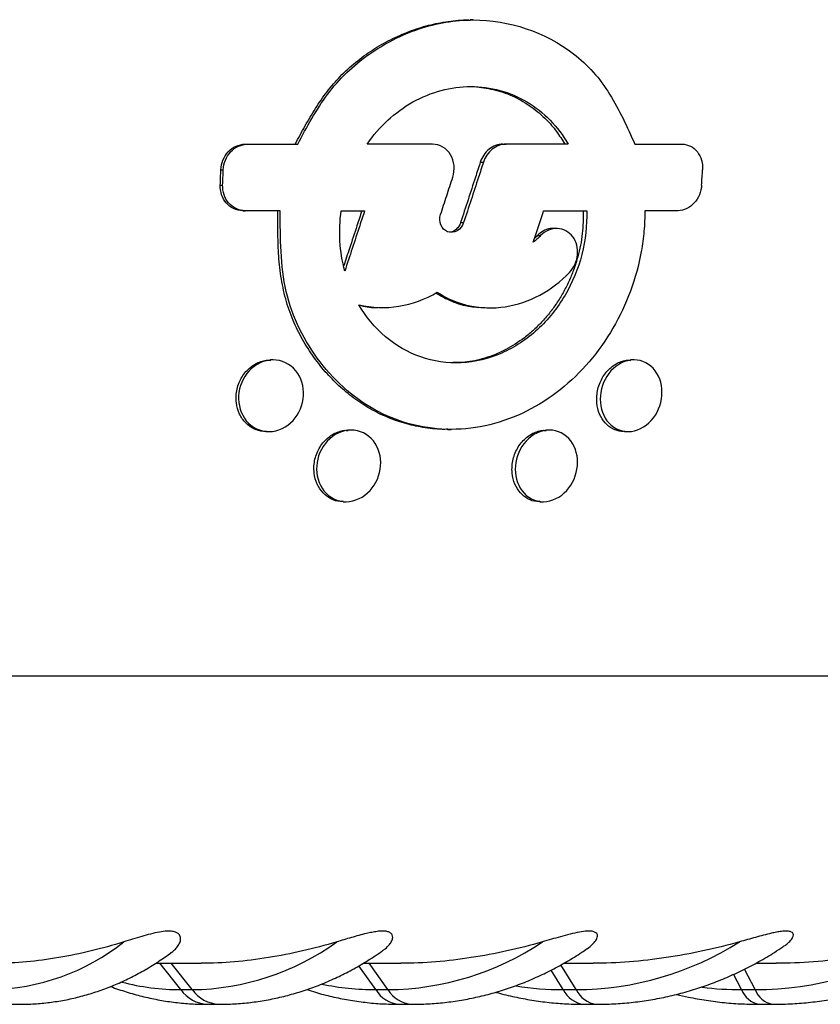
# Model space of a CAD drawing. Header units: millimetres. Extents: x 10 to 412, y 8 to 584.
# Tile 11 of 83: x 97 to 106, y 324 to 336. Entities that reach past the tile are written whole.
import ezdxf

# ---------------------------------------------------------------- set-up
doc = ezdxf.new("R2010")
doc.units = ezdxf.units.MM
doc.layers.add('DETAIL', color=3, linetype='Continuous')
doc.layers.add('OUTLINE', color=7, linetype='Continuous', lineweight=25)

msp = doc.modelspace()

# ---------------------------------------------------------------- linework, layer by layer
at = {"layer": 'DETAIL'}
for p, q in [((102.30274, 334.55877), (102.34057, 334.55877)), ((99.14583, 334.46707), (99.17464, 334.46707)), ((99.13861, 334.28011), (99.16744, 334.28011)), ((102.06284, 333.82255), (102.10017, 333.82255)), ((102.99631, 333.66442), (103.03638, 333.66442)), ((98.65782, 324.48392), (98.4033, 324.80517)), ((98.79692, 324.48392), (98.54239, 324.80517)), ((101.02963, 324.48392), (100.82446, 324.77412)), ((101.17837, 324.48392), (100.95125, 324.80517)), ((103.46778, 324.48392), (103.2821, 324.78521)), ((103.31053, 324.48392), (103.16439, 324.72104)), ((105.48316, 324.48392), (105.38552, 324.67136)), ((105.64773, 324.48392), (105.51777, 324.7334)), ((98.65782, 324.48392), (98.79692, 324.48392)), ((101.02963, 324.48392), (101.17837, 324.48392)), ((103.31053, 324.48392), (103.46778, 324.48392)), ((105.48316, 324.48392), (105.64773, 324.48392))]:
    msp.add_line(p, q, dxfattribs=at)
for centre, radius, start, end in [((96.29972, 327.15664), 2.67305, 270.896615, 308.515435), ((98.76502, 327.52972), 3.04597, 270.600099, 305.989071), ((101.15462, 327.89146), 3.40762, 270.399323, 303.961715), ((103.45072, 328.23088), 3.747, 270.260967, 302.34161), ((105.63609, 328.53765), 4.05375, 270.164584, 301.06111), ((98.65988, 327.34866), 2.86474, 255.430593, 269.958776), ((101.03042, 327.73786), 3.25394, 258.340274, 269.986174), ((99.00519, 324.73052), 0.426, 215.371718, 266.853586), ((99.14429, 324.73053), 0.42601, 215.37211, 266.845251), ((101.34869, 324.67678), 0.37282, 211.151335, 265.390116), ((101.49744, 324.67679), 0.37284, 211.151978, 265.38105), ((103.31075, 328.1088), 3.62488, 260.907056, 269.99651), ((103.60097, 324.62636), 0.32349, 206.125116, 263.178293), ((103.75823, 324.62637), 0.3235, 206.125543, 263.168672), ((105.48312, 328.44727), 3.96335, 263.022209, 270.000649), ((105.74596, 324.58079), 0.28008, 200.233976, 259.760988), ((105.91055, 324.5808), 0.28011, 200.235407, 259.749687)]:
    msp.add_arc(centre, radius, start, end, dxfattribs=at)
at = {"layer": 'OUTLINE'}
for p, q in [((102.21738, 336.29057), (102.17905, 336.29057)), ((99.444, 334.77866), (99.4736, 334.77866)), ((99.4736, 334.77866), (100.08121, 334.77866)), ((101.71933, 334.77866), (100.92448, 334.77866)), ((102.57823, 334.77866), (102.61679, 334.77866)), ((103.37267, 334.77866), (102.61679, 334.77866)), ((104.18312, 334.77866), (104.75709, 334.77866)), ((99.41182, 333.96852), (99.4415, 333.96852)), ((99.86882, 333.96852), (99.4415, 333.96852)), ((100.60979, 333.96852), (100.89534, 333.96852)), ((103.0738, 333.96852), (103.59759, 333.96852)), ((104.70865, 333.96852), (104.30585, 333.96852)), ((103.23286, 333.75217), (103.19156, 333.75217)), ((101.07321, 332.78908), (101.10865, 332.78908)), ((102.38357, 332.78493), (102.42311, 332.78493)), ((99.78276, 332.15115), (99.75071, 332.15115)), ((104.17482, 332.15115), (104.1296, 332.15115)), ((99.69899, 331.27869), (99.73113, 331.27869)), ((100.73228, 331.29719), (100.69702, 331.29719)), ((101.90959, 331.30518), (101.94728, 331.30518)), ((103.14524, 331.29719), (103.10268, 331.29719)), ((104.05661, 331.27869), (104.10194, 331.27869)), ((100.6349, 330.42473), (100.67028, 330.42473)), ((103.02766, 330.42473), (103.07037, 330.42473)), ((89.08475, 328.30517), (123.07858, 328.30517)), ((98.35301, 324.80517), (98.90634, 324.80517)), ((100.87913, 324.80517), (101.33726, 324.80517)), ((103.31983, 324.80517), (103.67493, 324.80517)), ((105.65592, 324.80517), (105.90156, 324.80517)), ((96.56956, 324.30517), (96.69795, 324.30517)), ((98.9818, 324.30517), (99.1209, 324.30517)), ((101.31873, 324.30517), (101.46747, 324.30517)), ((103.56254, 324.30517), (103.7198, 324.30517)), ((105.69618, 324.30517), (105.86074, 324.30517))]:
    msp.add_line(p, q, dxfattribs=at)
for centre, radius, start, end in [((-66.43597, 340.76736), 165.70162, 357.756285, 357.8209813), ((-62.9191, 340.61894), 162.21044, 357.7604336, 357.8265221), ((0.18004, 340.7469), 105.01542, 356.4695228, 356.5717181)]:
    msp.add_arc(centre, radius, start, end, dxfattribs=at)
for points, knots in [([(100.04987, 334.77866), (100.08913, 334.85181), (100.16774, 334.99833), (100.29393, 335.21297), (100.43378, 335.41794), (100.59628, 335.60867), (100.78341, 335.77838), (100.98912, 335.92819), (101.20768, 336.05409), (101.43603, 336.1548), (101.67159, 336.23041), (101.91367, 336.27593), (102.08412, 336.29458), (102.17254, 336.2896), (102.17899, 336.28923)], [0, 0, 0, 0, 0.08772221, 0.17568282, 0.26323186, 0.35038082, 0.44180317, 0.53355916, 0.62505281, 0.71631215, 0.80783525, 0.89906311, 0.9926335, 1, 1, 1, 1]), ([(100.08121, 334.77866), (100.19292, 334.98722), (100.30406, 335.19598), (100.51402, 335.47817), (100.59261, 335.56734), (100.7622, 335.73074), (100.8521, 335.80422), (101.1348, 336.00362), (101.34326, 336.10935), (101.77043, 336.25196), (101.99531, 336.29044), (102.65458, 336.29083), (103.08916, 336.14483), (103.52351, 335.81084), (103.60397, 335.73697), (103.75075, 335.57352), (103.81672, 335.483), (103.99643, 335.19488), (104.09006, 334.98659), (104.18312, 334.77866)], [0, 0, 0, 0, 0.125, 0.125, 0.1875, 0.1875, 0.25, 0.25, 0.375, 0.375, 0.5, 0.5, 0.75, 0.75, 0.8125, 0.8125, 0.875, 0.875, 1, 1, 1, 1]), ([(100.92448, 334.77866), (100.99883, 334.88576), (101.08281, 334.98233), (101.26979, 335.15462), (101.37415, 335.23075), (101.70088, 335.41376), (101.94531, 335.48015), (102.42756, 335.48086), (102.6659, 335.41487), (103.07539, 335.17054), (103.24773, 334.9927), (103.37267, 334.77866)], [0, 0, 0, 0, 0.125, 0.125, 0.25, 0.25, 0.5, 0.5, 0.75, 0.75, 1, 1, 1, 1]), ([(102.2585, 335.47596), (102.33609, 335.46581), (102.49446, 335.44509), (102.7183, 335.36068), (102.92753, 335.23862), (103.09645, 335.09287), (103.2321, 334.93741), (103.29851, 334.83183), (103.33195, 334.77866)], [0, 0, 0, 0, 0.17651101, 0.36028346, 0.53987433, 0.72443969, 0.86123474, 1, 1, 1, 1]), ([(99.14583, 334.46707), (99.14957, 334.54731), (99.18073, 334.62606), (99.29001, 334.74306), (99.36645, 334.77788), (99.444, 334.77866)], [0, 0, 0, 0, 0.5, 0.5, 1, 1, 1, 1]), ([(99.17464, 334.46707), (99.17838, 334.54743), (99.20974, 334.62627), (99.31936, 334.74317), (99.39595, 334.77788), (99.4736, 334.77866)], [0, 0, 0, 0, 0.5, 0.5, 1, 1, 1, 1]), ([(101.96777, 334.37536), (101.99752, 334.46757), (101.98763, 334.57018), (101.89458, 334.72654), (101.80988, 334.77773), (101.71933, 334.77866)], [0, 0, 0, 0, 0.5, 0.5, 1, 1, 1, 1]), ([(102.57823, 334.77866), (102.51791, 334.77825), (102.4583, 334.75618), (102.35995, 334.67662), (102.32332, 334.62067), (102.30274, 334.55877)], [0, 0, 0, 0, 0.5, 0.5, 1, 1, 1, 1]), ([(102.61679, 334.77866), (102.55637, 334.77825), (102.49665, 334.75624), (102.39801, 334.67674), (102.36122, 334.62077), (102.34057, 334.55877)], [0, 0, 0, 0, 0.5, 0.5, 1, 1, 1, 1]), ([(104.75709, 334.77866), (104.82978, 334.77792), (104.89813, 334.74323), (104.98948, 334.62693), (105.01167, 334.54743), (105.00754, 334.46707)], [0, 0, 0, 0, 0.5, 0.5, 1, 1, 1, 1]), ([(102.30274, 334.55877), (102.28289, 334.49737), (102.263, 334.43598), (102.24307, 334.37461), (102.21319, 334.28254), (102.18322, 334.1905), (102.15318, 334.09849), (102.12314, 334.00648), (102.09303, 333.9145), (102.06284, 333.82255)], [0, 0, 0, 0, 0.000193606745, 0.000193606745, 0.000193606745, 0.0004840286, 0.0004840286, 0.0004840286, 0.000774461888, 0.000774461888, 0.000774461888, 0.000774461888]), ([(102.34057, 334.55877), (102.32067, 334.49737), (102.30074, 334.43598), (102.28077, 334.37461), (102.25083, 334.28254), (102.2208, 334.1905), (102.1907, 334.09849), (102.1606, 334.00648), (102.13042, 333.9145), (102.10017, 333.82255)], [0, 0, 0, 0, 0.000193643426, 0.000193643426, 0.000193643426, 0.000484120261, 0.000484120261, 0.000484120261, 0.00077460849, 0.00077460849, 0.00077460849, 0.00077460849]), ([(101.81939, 333.92107), (101.84422, 333.99674), (101.869, 334.07244), (101.89373, 334.14815), (101.90609, 334.18601), (101.91844, 334.22387), (101.93078, 334.26174), (101.94312, 334.29961), (101.95545, 334.33748), (101.96777, 334.37536)], [0, 0, 0, 0, 0.000239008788, 0.000239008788, 0.000239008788, 0.000358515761, 0.000358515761, 0.000358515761, 0.000478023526, 0.000478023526, 0.000478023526, 0.000478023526]), ([(99.41182, 333.96852), (99.33445, 333.96926), (99.26103, 334.00427), (99.16154, 334.12069), (99.13619, 334.19997), (99.13861, 334.28011)], [0, 0, 0, 0, 0.5, 0.5, 1, 1, 1, 1]), ([(99.4415, 333.96852), (99.36402, 333.96926), (99.29044, 334.00415), (99.19056, 334.12049), (99.16502, 334.19985), (99.16744, 334.28011)], [0, 0, 0, 0, 0.5, 0.5, 1, 1, 1, 1]), ([(104.99617, 334.28011), (104.99057, 334.19985), (104.9593, 334.12116), (104.85395, 334.00419), (104.78146, 333.9693), (104.70865, 333.96852)], [0, 0, 0, 0, 0.5, 0.5, 1, 1, 1, 1]), ([(101.9095, 331.30755), (101.8962, 331.30689), (101.80292, 331.3023), (101.63389, 331.32193), (101.40634, 331.36798), (101.18926, 331.44203), (100.98096, 331.54111), (100.7846, 331.66605), (100.60177, 331.81383), (100.43103, 331.98556), (100.27485, 332.18035), (100.13637, 332.39726), (100.01814, 332.6343), (99.92942, 332.89294), (99.87247, 333.16867), (99.84506, 333.44235), (99.83809, 333.70949), (99.83798, 333.88217), (99.83792, 333.96852)], [0, 0, 0, 0, 0.01069453, 0.07498082, 0.13689462, 0.19899975, 0.26091677, 0.32396175, 0.3871969, 0.45027605, 0.51793283, 0.58576793, 0.65339862, 0.7251787, 0.79731292, 0.86928571, 0.93463136, 1, 1, 1, 1]), ([(104.30585, 333.96852), (104.30454, 333.88525), (104.30201, 333.80213), (104.28729, 333.63702), (104.27615, 333.5549), (104.23183, 333.30983), (104.18734, 333.1465), (104.07145, 332.83181), (104.0008, 332.68125), (103.83385, 332.3938), (103.73619, 332.2555), (103.52101, 332.00408), (103.40337, 331.89036), (103.14745, 331.68746), (103.00835, 331.59831), (102.72205, 331.45535), (102.57326, 331.40026), (102.26373, 331.32474), (102.1079, 331.30564), (101.79792, 331.30472), (101.64128, 331.32356), (101.3416, 331.397), (101.19768, 331.4511), (100.92195, 331.5947), (100.79349, 331.68273), (100.55799, 331.88505), (100.44926, 332.00108), (100.25766, 332.25132), (100.17391, 332.38553), (100.03372, 332.67432), (99.97799, 332.82779), (99.86818, 333.29958), (99.86919, 333.63589), (99.86882, 333.96852)], [0, 0, 0, 0, 0.03125, 0.03125, 0.0625, 0.0625, 0.125, 0.125, 0.1875, 0.1875, 0.25, 0.25, 0.3125, 0.3125, 0.375, 0.375, 0.4375, 0.4375, 0.5, 0.5, 0.5625, 0.5625, 0.625, 0.625, 0.6875, 0.6875, 0.75, 0.75, 0.8125, 0.8125, 0.875, 0.875, 1, 1, 1, 1]), ([(100.86151, 333.96852), (100.8415, 333.90725), (100.79149, 333.75407), (100.71785, 333.52955), (100.66405, 333.36642), (100.64051, 333.29505)], [0, 0, 0, 0, 0.27274208, 0.68184278, 1, 1, 1, 1]), ([(100.89534, 333.96852), (100.87531, 333.90724), (100.85525, 333.84597), (100.83517, 333.78472), (100.80504, 333.69284), (100.77485, 333.60099), (100.7446, 333.50917), (100.71434, 333.41736), (100.68403, 333.32557), (100.65367, 333.23382)], [0, 0, 0, 0, 0.000193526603, 0.000193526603, 0.000193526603, 0.000483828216, 0.000483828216, 0.000483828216, 0.000774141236, 0.000774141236, 0.000774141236, 0.000774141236]), ([(103.59759, 333.96852), (103.60278, 333.78927), (103.58309, 333.61186), (103.49314, 333.26078), (103.42476, 333.09389), (103.24245, 332.78324), (103.12971, 332.64197), (102.93458, 332.46271), (102.86421, 332.40734), (102.71826, 332.31104), (102.64244, 332.26973), (102.40655, 332.1661), (102.23758, 332.1251), (101.90325, 332.10873), (101.73491, 332.1328), (101.42198, 332.24137), (101.27556, 332.32603), (101.02054, 332.54245), (100.91125, 332.6747), (100.82408, 332.82345)], [0, 0, 0, 0, 0.125, 0.125, 0.25, 0.25, 0.375, 0.375, 0.4375, 0.4375, 0.5, 0.5, 0.625, 0.625, 0.75, 0.75, 0.875, 0.875, 1, 1, 1, 1]), ([(102.10017, 333.82255), (102.08621, 333.78137), (102.05875, 333.74525), (101.98645, 333.70331), (101.94284, 333.69879), (101.86828, 333.72616), (101.83798, 333.75731), (101.80687, 333.83461), (101.80645, 333.87951), (101.81939, 333.92107)], [0, 0, 0, 0, 0.25, 0.25, 0.5, 0.5, 0.75, 0.75, 1, 1, 1, 1]), ([(103.55601, 333.96852), (103.55482, 333.87536), (103.5524, 333.68662), (103.50408, 333.44993), (103.4455, 333.2625), (103.38909, 333.12182), (103.32105, 332.98487), (103.24284, 332.85476), (103.15609, 332.73358), (103.06071, 332.62082), (102.95547, 332.51603), (102.8094, 332.39365), (102.65176, 332.29313), (102.48702, 332.21679), (102.32272, 332.15923), (102.14769, 332.11864), (102.01694, 332.12032), (101.96705, 332.12096)], [0, 0, 0, 0, 0.10196919, 0.20655734, 0.26068921, 0.31482045, 0.37058327, 0.42634275, 0.47957142, 0.5328013, 0.58775607, 0.64271103, 0.7434607, 0.79556575, 0.8476685, 0.94187672, 1, 1, 1, 1]), ([(102.9467, 333.58332), (102.96796, 333.64749), (102.98918, 333.71167), (103.01036, 333.77587), (103.02096, 333.80797), (103.03154, 333.84008), (103.04211, 333.87218), (103.05268, 333.90429), (103.06324, 333.9364), (103.0738, 333.96852)], [0, 0, 0, 0, 0.000202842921, 0.000202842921, 0.000202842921, 0.000304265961, 0.000304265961, 0.000304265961, 0.000405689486, 0.000405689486, 0.000405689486, 0.000405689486]), ([(102.06284, 333.82255), (102.05566, 333.80525), (102.04048, 333.76872), (101.99855, 333.72982), (101.95846, 333.70805), (101.93505, 333.70754), (101.92826, 333.7074)], [0, 0, 0, 0, 0.2889531, 0.61008673, 0.8870544, 1, 1, 1, 1]), ([(103.03638, 333.66442), (103.0291, 333.65694), (103.02171, 333.64959), (103.01421, 333.64237), (103.00671, 333.63515), (102.99909, 333.62807), (102.99138, 333.62112), (102.97685, 333.60803), (102.96193, 333.59543), (102.9467, 333.58332)], [0, 0, 0, 0, 0.00003182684, 0.00003182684, 0.00003182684, 0.000063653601, 0.000063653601, 0.000063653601, 0.000123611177, 0.000123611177, 0.000123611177, 0.000123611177]), ([(102.99631, 333.66442), (102.98901, 333.65697), (102.97801, 333.64576), (102.96652, 333.63515), (102.96266, 333.63159)], [0, 0, 0, 0, 0.6645968, 1, 1, 1, 1]), ([(103.19131, 333.74954), (103.18559, 333.75036), (103.15136, 333.75529), (103.0866, 333.7323), (103.02878, 333.69622), (103.00144, 333.66944), (102.99631, 333.66442)], [0, 0, 0, 0, 0.08238646, 0.49351684, 0.90499368, 1, 1, 1, 1]), ([(103.38914, 333.21675), (103.44429, 333.27458), (103.47939, 333.35248), (103.49228, 333.51134), (103.47203, 333.59174), (103.38341, 333.71096), (103.31424, 333.7494), (103.16773, 333.75464), (103.09237, 333.7212), (103.03638, 333.66442)], [0, 0, 0, 0, 0.25, 0.25, 0.5, 0.5, 0.75, 0.75, 1, 1, 1, 1]), ([(101.7789, 332.975), (101.90161, 332.8964), (102.03347, 332.84164), (102.31593, 332.78106), (102.46148, 332.77687), (102.75144, 332.82109), (102.89292, 332.86921), (103.15858, 333.01189), (103.2808, 333.10526), (103.38914, 333.21675)], [0, 0, 0, 0, 0.25, 0.25, 0.5, 0.5, 0.75, 0.75, 1, 1, 1, 1]), ([(100.82408, 332.82345), (100.9829, 332.78503), (101.14909, 332.77904), (101.47227, 332.83075), (101.63215, 332.88891), (101.7789, 332.975)], [0, 0, 0, 0, 0.5, 0.5, 1, 1, 1, 1]), ([(101.76067, 332.9656), (101.82411, 332.93017), (101.95701, 332.85594), (102.16993, 332.79565), (102.3172, 332.78952), (102.38466, 332.78671)], [0, 0, 0, 0, 0.33108143, 0.69356878, 1, 1, 1, 1]), ([(100.82759, 332.81823), (100.89444, 332.80318), (100.96955, 332.78627), (101.04646, 332.79076), (101.05492, 332.79126)], [0, 0, 0, 0, 0.89009286, 1, 1, 1, 1]), ([(99.33164, 331.71492), (99.33451, 331.74205), (99.34025, 331.79632), (99.36562, 331.87419), (99.40216, 331.94608), (99.4487, 332.00928), (99.50425, 332.06239), (99.56517, 332.10404), (99.63028, 332.13197), (99.6926, 332.15047), (99.73281, 332.14713), (99.75057, 332.14565)], [0, 0, 0, 0, 0.12302548, 0.24605411, 0.36376217, 0.48141638, 0.59387478, 0.70629256, 0.81152406, 0.91673546, 1, 1, 1, 1]), ([(99.36164, 331.71491), (99.36783, 331.82613), (99.41263, 331.93505), (99.56615, 332.09985), (99.67394, 332.15067), (99.88714, 332.15162), (99.98963, 332.10175), (100.12509, 331.93742), (100.15766, 331.827), (100.14481, 331.60656), (100.09933, 331.49543), (99.94785, 331.3316), (99.83974, 331.27928), (99.62591, 331.2781), (99.52279, 331.32934), (99.38852, 331.49313), (99.35545, 331.60369), (99.36164, 331.71491)], [0, 0, 0, 0, 0.125, 0.125, 0.25, 0.25, 0.375, 0.375, 0.5, 0.5, 0.625, 0.625, 0.75, 0.75, 0.875, 0.875, 1, 1, 1, 1]), ([(103.72071, 331.71492), (103.72417, 331.74205), (103.73109, 331.79632), (103.75726, 331.87419), (103.79386, 331.94608), (103.83969, 332.00928), (103.89379, 332.06239), (103.95266, 332.10404), (104.01512, 332.13197), (104.07468, 332.15047), (104.11268, 332.14713), (104.12947, 332.14565)], [0, 0, 0, 0, 0.12302637, 0.24605408, 0.36376236, 0.48141638, 0.59387429, 0.70629059, 0.81152199, 0.91673503, 1, 1, 1, 1]), ([(103.76356, 331.71491), (103.77246, 331.82613), (103.81788, 331.93505), (103.96787, 332.09985), (104.0714, 332.15067), (104.27344, 332.15162), (104.36918, 332.10175), (104.49302, 331.93742), (104.52086, 331.827), (104.50267, 331.60656), (104.45656, 331.49543), (104.3086, 331.3316), (104.20474, 331.27928), (104.0021, 331.2781), (103.90578, 331.32934), (103.78299, 331.49313), (103.75466, 331.60369), (103.76356, 331.71491)], [0, 0, 0, 0, 0.125, 0.125, 0.25, 0.25, 0.375, 0.375, 0.5, 0.5, 0.625, 0.625, 0.75, 0.75, 0.875, 0.875, 1, 1, 1, 1]), ([(99.69959, 331.28342), (99.68737, 331.28204), (99.63407, 331.276), (99.54299, 331.31006), (99.44124, 331.38184), (99.36634, 331.49207), (99.33121, 331.60893), (99.33152, 331.68603), (99.33164, 331.71492)], [0, 0, 0, 0, 0.057094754, 0.249185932, 0.444047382, 0.649209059, 0.868538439, 1, 1, 1, 1]), ([(104.0576, 331.28342), (104.04599, 331.28204), (103.99533, 331.276), (103.90995, 331.31006), (103.81548, 331.38184), (103.74751, 331.49207), (103.71741, 331.60893), (103.71981, 331.68603), (103.72071, 331.71492)], [0, 0, 0, 0, 0.05709468, 0.24918701, 0.44404795, 0.64920853, 0.86853897, 1, 1, 1, 1]), ([(100.27879, 330.86096), (100.28193, 330.88799), (100.28822, 330.94203), (100.31412, 331.01993), (100.35115, 331.09222), (100.39827, 331.15591), (100.45424, 331.20935), (100.51523, 331.25097), (100.58003, 331.27865), (100.64111, 331.29669), (100.68004, 331.29328), (100.69687, 331.29181)], [0, 0, 0, 0, 0.123030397, 0.246027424, 0.365113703, 0.484112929, 0.597283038, 0.710392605, 0.815265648, 0.920107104, 1, 1, 1, 1]), ([(100.31185, 330.86096), (100.3193, 330.9717), (100.36431, 331.08021), (100.51733, 331.24537), (100.62435, 331.29667), (100.83534, 331.2977), (100.9359, 331.2474), (101.06698, 331.08273), (101.09725, 330.97268), (101.08186, 330.75321), (101.03609, 330.64243), (100.88522, 330.47829), (100.77778, 330.42538), (100.56626, 330.4241), (100.46502, 330.4759), (100.33522, 330.63994), (100.30439, 330.75022), (100.31185, 330.86096)], [0, 0, 0, 0, 0.125, 0.125, 0.25, 0.25, 0.375, 0.375, 0.5, 0.5, 0.625, 0.625, 0.75, 0.75, 0.875, 0.875, 1, 1, 1, 1]), ([(102.68944, 330.86096), (102.69295, 330.88799), (102.69995, 330.94203), (102.72641, 331.01993), (102.76357, 331.09221), (102.81038, 331.15591), (102.86561, 331.20935), (102.92552, 331.25097), (102.98889, 331.27865), (103.04849, 331.29669), (103.08621, 331.29328), (103.10253, 331.29181)], [0, 0, 0, 0, 0.123031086, 0.246027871, 0.365114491, 0.484113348, 0.597283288, 0.71039295, 0.815265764, 0.920108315, 1, 1, 1, 1]), ([(102.72962, 330.86096), (102.73871, 330.9717), (102.78421, 331.08021), (102.93554, 331.24537), (103.04029, 331.29667), (103.24512, 331.2977), (103.34189, 331.2474), (103.46637, 331.08273), (103.4939, 330.97268), (103.47529, 330.75321), (103.42902, 330.64243), (103.27983, 330.47829), (103.17466, 330.42538), (102.96931, 330.4241), (102.87189, 330.4759), (102.74861, 330.63994), (102.72053, 330.75022), (102.72962, 330.86096)], [0, 0, 0, 0, 0.125, 0.125, 0.25, 0.25, 0.375, 0.375, 0.5, 0.5, 0.625, 0.625, 0.75, 0.75, 0.875, 0.875, 1, 1, 1, 1]), ([(100.63569, 330.42959), (100.623, 330.42819), (100.57013, 330.42238), (100.48106, 330.45655), (100.38266, 330.52792), (100.31052, 330.63743), (100.2771, 330.75422), (100.27833, 330.83166), (100.27879, 330.86096)], [0, 0, 0, 0, 0.059866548, 0.249364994, 0.442043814, 0.64617976, 0.866143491, 1, 1, 1, 1]), ([(103.02869, 330.42959), (103.01635, 330.42819), (102.96493, 330.42238), (102.87904, 330.45655), (102.7847, 330.52792), (102.7165, 330.63743), (102.68601, 330.75422), (102.6885, 330.83166), (102.68944, 330.86096)], [0, 0, 0, 0, 0.05986545, 0.24936465, 0.44204607, 0.64618057, 0.86614368, 1, 1, 1, 1]), ([(98.53854, 324.93474), (98.5457, 324.93901), (98.57045, 324.95376), (98.60213, 324.98727), (98.63557, 325.03081), (98.65606, 325.07935), (98.65781, 325.12641), (98.63547, 325.16377), (98.59566, 325.18649), (98.54637, 325.19661), (98.47862, 325.19704), (98.3911, 325.18528), (98.28808, 325.16166), (98.14073, 325.12049), (98.03584, 325.08759), (97.9643, 325.06514)], [0, 0, 0, 0, 0.038730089, 0.133785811, 0.228800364, 0.322441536, 0.417896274, 0.488128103, 0.531127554, 0.574491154, 0.612047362, 0.673309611, 0.7504959, 0.829819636, 1, 1, 1, 1]), ([(101.11186, 324.95834), (101.12344, 324.96621), (101.15712, 324.98907), (101.19558, 325.02914), (101.22664, 325.0758), (101.23909, 325.11574), (101.23388, 325.15186), (101.21095, 325.17801), (101.16876, 325.19329), (101.11422, 325.19825), (101.04936, 325.19321), (100.98133, 325.18179), (100.87496, 325.15837), (100.73076, 325.11779), (100.61394, 325.08281), (100.55492, 325.06514)], [0, 0, 0, 0, 0.06334884, 0.18408556, 0.27002819, 0.35710523, 0.42015539, 0.48372476, 0.5250024, 0.56638233, 0.61977309, 0.66686388, 0.71506707, 0.85605562, 1, 1, 1, 1]), ([(103.60184, 324.98201), (103.60421, 324.98347), (103.62846, 324.99837), (103.66649, 325.03129), (103.71136, 325.08102), (103.73272, 325.12862), (103.7253, 325.1652), (103.69756, 325.18701), (103.65449, 325.19686), (103.59036, 325.19677), (103.50207, 325.18429), (103.39315, 325.15937), (103.24091, 325.11827), (103.13088, 325.08626), (103.05825, 325.06514)], [0, 0, 0, 0, 0.0120699, 0.12300464, 0.23346998, 0.34634539, 0.41896236, 0.4684447, 0.51835381, 0.56098482, 0.63216725, 0.72361931, 0.81758894, 1, 1, 1, 1]), ([(105.98357, 325.00636), (105.99608, 325.0137), (106.0297, 325.03342), (106.07064, 325.07188), (106.10359, 325.11302), (106.11557, 325.15002), (106.10689, 325.17641), (106.07621, 325.19248), (106.02976, 325.19822), (105.97056, 325.19399), (105.9069, 325.18361), (105.8334, 325.16803), (105.7478, 325.14667), (105.61805, 325.1113), (105.5211, 325.08331), (105.45613, 325.06539), (105.45523, 325.06514)], [0, 0, 0, 0, 0.06097717, 0.16382958, 0.26807583, 0.33919638, 0.41085283, 0.45802348, 0.50535473, 0.56407858, 0.61464034, 0.66641138, 0.74822636, 0.83015345, 0.99764633, 1, 1, 1, 1]), ([(97.9643, 325.06513), (97.69914, 324.98253), (97.43513, 324.91793), (96.90994, 324.82887), (96.65112, 324.80517), (96.40068, 324.80517)], [0, 0, 0, 0, 0.5, 0.5, 1, 1, 1, 1]), ([(100.55492, 325.06513), (100.27782, 324.98254), (100.00066, 324.9179), (99.44642, 324.82879), (99.17282, 324.80517), (98.90634, 324.80517)], [0, 0, 0, 0, 0.5, 0.5, 1, 1, 1, 1]), ([(103.05825, 325.06513), (102.7713, 324.98254), (102.48307, 324.91786), (101.90394, 324.8287), (101.61773, 324.80517), (101.33726, 324.80517)], [0, 0, 0, 0, 0.5, 0.5, 1, 1, 1, 1]), ([(105.45523, 325.06513), (105.16059, 324.98254), (104.86348, 324.91781), (104.26379, 324.82861), (103.96727, 324.80517), (103.67493, 324.80517)], [0, 0, 0, 0, 0.5, 0.5, 1, 1, 1, 1]), ([(105.86074, 324.30517), (105.90383, 324.30556), (106.02072, 324.30662), (106.2112, 324.31783), (106.43151, 324.34167), (106.65049, 324.37715), (106.86761, 324.42394), (107.08242, 324.48198), (107.2944, 324.55115), (107.50308, 324.6313), (107.70804, 324.72216), (107.90859, 324.82391), (108.08922, 324.92588), (108.20034, 324.99836), (108.24826, 325.02962)], [0, 0, 0, 0, 0.05140238, 0.13942302, 0.22744546, 0.3154786, 0.40353442, 0.49162483, 0.57976237, 0.66795513, 0.75621406, 0.84454453, 0.93295592, 1, 1, 1, 1]), ([(107.72762, 325.06513), (107.42752, 324.98253), (107.12356, 324.91773), (106.5082, 324.82853), (106.20355, 324.80517), (105.90156, 324.80517)], [0, 0, 0, 0, 0.5, 0.5, 1, 1, 1, 1]), ([(96.69795, 324.30517), (96.73564, 324.30561), (96.83427, 324.30676), (96.99363, 324.31844), (97.17533, 324.34267), (97.35576, 324.37845), (97.53455, 324.42551), (97.71134, 324.4838), (97.88578, 324.55324), (98.05754, 324.63367), (98.22611, 324.72523), (98.38757, 324.82422), (98.49021, 324.89768), (98.53972, 324.93312)], [0, 0, 0, 0, 0.05800719, 0.15180798, 0.24562024, 0.33954164, 0.43367394, 0.5281079, 0.62292483, 0.71819303, 0.81396148, 0.91026465, 1, 1, 1, 1]), ([(99.1209, 324.30517), (99.16006, 324.30559), (99.2639, 324.30671), (99.43219, 324.31822), (99.62511, 324.3423), (99.81676, 324.37799), (100.00673, 324.42493), (100.19462, 324.48315), (100.38004, 324.55248), (100.56255, 324.63287), (100.74193, 324.72386), (100.9171, 324.82652), (101.0407, 324.90481), (101.10417, 324.95175), (101.1123, 324.95776)], [0, 0, 0, 0, 0.055924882, 0.148268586, 0.240617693, 0.333031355, 0.425570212, 0.518293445, 0.611252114, 0.704488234, 0.798034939, 0.891921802, 0.986155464, 1, 1, 1, 1]), ([(101.46747, 324.30517), (101.50806, 324.30558), (101.61673, 324.30668), (101.79329, 324.31803), (101.99648, 324.34202), (102.19838, 324.37763), (102.39855, 324.42451), (102.59654, 324.48266), (102.79195, 324.5519), (102.98429, 324.63219), (103.17328, 324.72311), (103.35802, 324.82536), (103.50093, 324.91201), (103.58028, 324.96788), (103.60133, 324.98271)], [0, 0, 0, 0, 0.054167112, 0.145019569, 0.235875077, 0.326767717, 0.417733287, 0.508808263, 0.600023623, 0.691407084, 0.782981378, 0.874766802, 0.966770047, 1, 1, 1, 1]), ([(103.7198, 324.30517), (103.76171, 324.30556), (103.87476, 324.30664), (104.05876, 324.31792), (104.27112, 324.34183), (104.48217, 324.37735), (104.69142, 324.42419), (104.89842, 324.48228), (105.10272, 324.55146), (105.30382, 324.63167), (105.50136, 324.72256), (105.69458, 324.82451), (105.85592, 324.9186), (105.95057, 324.98251), (105.9843, 325.00528)], [0, 0, 0, 0, 0.05273136, 0.14222788, 0.23172613, 0.32124426, 0.41080513, 0.50042795, 0.59013233, 0.67993686, 0.76985668, 0.85990052, 0.95008144, 1, 1, 1, 1]), ([(97.80398, 324.52269), (97.80488, 324.52233), (97.86746, 324.49669), (97.99453, 324.45574), (98.18467, 324.40127), (98.37685, 324.35967), (98.57008, 324.32922), (98.76061, 324.31089), (98.898, 324.30545), (98.97054, 324.3052), (98.9818, 324.30517)], [0, 0, 0, 0, 0.00239178, 0.16666423, 0.33034185, 0.49347811, 0.65615589, 0.81846314, 0.97181759, 1, 1, 1, 1]), ([(100.19371, 324.48484), (100.22802, 324.4735), (100.32803, 324.44043), (100.49662, 324.39789), (100.69852, 324.35652), (100.90184, 324.32748), (101.10868, 324.30872), (101.24781, 324.30637), (101.31873, 324.30517)], [0, 0, 0, 0, 0.0941711, 0.27449937, 0.45446008, 0.63410572, 0.81350241, 1, 1, 1, 1]), ([(102.4903, 324.45343), (102.49687, 324.45142), (102.5722, 324.42837), (102.71879, 324.39493), (102.92951, 324.35398), (103.14187, 324.32586), (103.35301, 324.30835), (103.49339, 324.30622), (103.56254, 324.30517)], [0, 0, 0, 0, 0.01890297, 0.21665502, 0.41416078, 0.61146111, 0.80859528, 1, 1, 1, 1]), ([(104.69251, 324.42648), (104.73969, 324.41502), (104.85893, 324.38605), (105.05269, 324.35243), (105.27278, 324.32443), (105.4875, 324.30807), (105.62876, 324.3061), (105.69618, 324.30517)], [0, 0, 0, 0, 0.14339209, 0.36245783, 0.58138883, 0.80021527, 1, 1, 1, 1])]:
    msp.add_open_spline(points, degree=3, knots=knots, dxfattribs=at)
msp.add_open_spline([(100.65367, 333.23382), (100.59044, 333.46952), (100.57558, 333.72051), (100.60979, 333.96852)], degree=3, dxfattribs=at)

doc.saveas('drawing.dxf')
